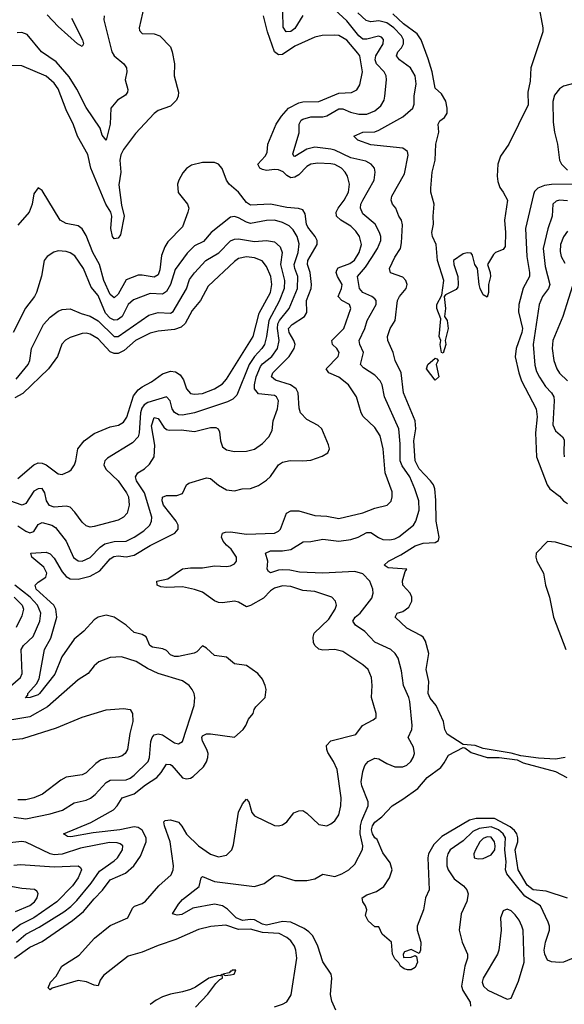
# Model space of a CAD drawing. Header units: inches. Extents: x 1694797 to 1849917, y 907313 to 1017959.
# Tile 191 of 256: x 1764259 to 1766974, y 943999 to 948911. Entities that reach past the tile are written whole.
import ezdxf

# ---------------------------------------------------------------- set-up
doc = ezdxf.new("R2010")
doc.units = ezdxf.units.IN
doc.header["$MEASUREMENT"] = 0
doc.layers.add('B7964', color=7, linetype='Continuous')

msp = doc.modelspace()

# ---------------------------------------------------------------- linework, layer by layer
at = {"layer": 'B7964', "color": 5}
for points, elevation in [([(1764879.7, 948980.3), (1764854.6, 948870), (1764856.7, 948856.7), (1764870, 948842.6), (1764930, 948840.3), (1764957.3, 948830), (1765010, 948774.8), (1765019.5, 948750), (1765030.3, 948690.3), (1765029, 948630), (1765050.2, 948550), (1765048.6, 948530), (1765040.2, 948510), (1765010, 948479.5), (1764950, 948458.5), (1764930, 948442.7), (1764836.6, 948343.4), (1764776.6, 948263.4), (1764762.9, 948237.1), (1764757.4, 948210), (1764762.3, 948150), (1764752.8, 948087.2), (1764765.7, 947985.7), (1764779.2, 947930), (1764761.6, 947838.4), (1764750, 947821.6), (1764730, 947817.2), (1764722.1, 947830), (1764712.8, 947870), (1764718.9, 947930), (1764712.9, 947950), (1764688.2, 947990), (1764612.9, 948170), (1764598.7, 948238.7), (1764546.8, 948330), (1764526.4, 948386.4), (1764490, 948460.3), (1764450, 948565.7), (1764430, 948593.3), (1764390, 948628.7), (1764270, 948679.9), (1764170, 948684.7)], 680), ([(1765835.6, 943970), (1765815.2, 944015.2), (1765808.3, 944048.3), (1765814.8, 944130), (1765812.7, 944150), (1765770, 944211.5), (1765745.6, 944290), (1765720.4, 944340.4), (1765701.3, 944361.3), (1765677.7, 944377.7), (1765610, 944409.9), (1765570, 944412.9), (1765490, 944394.6), (1765470, 944398.6), (1765430, 944420.7), (1765410, 944423.3), (1765370, 944418.3), (1765337.8, 944430), (1765294.8, 944474.8), (1765270.7, 944490.7), (1765230, 944499), (1765121.4, 944478.6), (1765067.9, 944447.9), (1765043.5, 944443.5), (1765020.9, 944450), (1765050, 944499.5), (1765070, 944522.3), (1765153.6, 944586.4), (1765163.1, 944630), (1765170, 944636.9), (1765230, 944612.8), (1765430, 944587.2), (1765478.3, 944601.7), (1765530, 944640.3), (1765550, 944642.4), (1765630, 944617.8), (1765690, 944617), (1765730, 944625), (1765770, 944648.2), (1765830, 944637.5), (1765865.1, 944650), (1765899.6, 944670), (1765930, 944698), (1765968.9, 944771.1), (1765969.8, 944790.2), (1765956.5, 944850), (1765958.1, 944890), (1765964, 944916), (1765995.8, 944990), (1765996, 945010), (1765964.6, 945090), (1765962.1, 945110), (1765970, 945160.7), (1765979.8, 945190), (1765995.8, 945210), (1766030, 945226.4), (1766050, 945224.1), (1766090, 945200.5), (1766130, 945184.2), (1766170, 945184.1), (1766190, 945192.2), (1766209.3, 945210.7), (1766221.5, 945230), (1766227, 945250), (1766222.6, 945282.6), (1766195.8, 945330), (1766214.6, 945370), (1766216.5, 945390), (1766203.5, 945510), (1766198.9, 945530), (1766172.2, 945590), (1766163.4, 945663.4), (1766146.1, 945726.1), (1766130.9, 945750), (1766109.3, 945769.3), (1766030, 945806.1), (1765979.2, 945859.2), (1765932.8, 945890), (1765919.2, 945910), (1765931.8, 945930), (1765955.7, 945950), (1766015.1, 946024.9), (1766020.9, 946050), (1766019.6, 946070), (1766004.9, 946110), (1765970, 946147.5), (1765930, 946158.7), (1765770, 946149.4), (1765654.2, 946154.2), (1765605.6, 946165.6), (1765570, 946166.9), (1765550, 946165.1), (1765510, 946152.4), (1765498.9, 946158.9), (1765493.5, 946170), (1765496.2, 946210), (1765484.7, 946250), (1765510, 946261.8), (1765570, 946260.8), (1765610, 946268.6), (1765672.9, 946307.1), (1765710, 946307.2), (1765770, 946319.9), (1765850, 946309.2), (1765910, 946318.2), (1765946.6, 946330), (1765990, 946353.4), (1766010, 946352.8), (1766047.2, 946327.2), (1766070, 946318.5), (1766103.7, 946316.3), (1766130, 946321.5), (1766150, 946332), (1766221.8, 946390), (1766233.9, 946410), (1766250, 946463.8), (1766249.3, 946510), (1766229.8, 946570.2), (1766204.7, 946630), (1766165.5, 946685.5), (1766155.8, 946710), (1766155.7, 946795.7), (1766149.3, 946870), (1766077.9, 947030), (1766065.9, 947090), (1766055.9, 947110), (1766030, 947138.4), (1765973.9, 947173.9), (1765957.7, 947190), (1765973.2, 947250), (1765954.2, 947290), (1765951.4, 947310), (1765979, 947370), (1765991.5, 947410), (1766037, 947490), (1766036.8, 947510), (1766030, 947518.2), (1766015.1, 947530), (1765970.3, 947550.3), (1765953.7, 947570), (1765943, 947630), (1765983.8, 947676.2), (1766015.3, 947724.7), (1766042.4, 947770), (1766058.9, 947810), (1766059.3, 947830), (1766053.5, 947850), (1766031.2, 947890), (1765970, 947942.8), (1765958.3, 947970), (1765960.1, 947990), (1765969.5, 948010), (1766026, 948110), (1766031.4, 948150), (1766027.2, 948170), (1766011.9, 948190), (1765984.5, 948204.5), (1765910, 948221.8), (1765830, 948259.5), (1765810, 948264.7), (1765730, 948275.3), (1765690, 948264.9), (1765630, 948228.6), (1765625.1, 948230), (1765621.4, 948241.4), (1765653.1, 948346.9), (1765652.9, 948390), (1765662.5, 948410), (1765670, 948415.3), (1765710, 948425.6), (1765770, 948425.5), (1765789.5, 948430.5), (1765850, 948466.3), (1765870, 948466.5), (1765909, 948449), (1765950, 948439.4), (1765990, 948440.1), (1766030, 948456.4), (1766058.9, 948481.1), (1766075.4, 948510), (1766080.2, 948530), (1766088.1, 948610), (1766085.8, 948630), (1766077, 948650), (1766038.5, 948690), (1766030.7, 948710), (1766034.1, 948730), (1766070.5, 948790), (1766072.7, 948812.7), (1766062.8, 948822.8), (1766048.3, 948828.3), (1765990, 948814.2), (1765970, 948814), (1765950, 948831), (1765890, 948905.8), (1765830, 948959.9)], 660), ([(1765670, 948932), (1765630, 948867), (1765610, 948852.4), (1765587.4, 948850), (1765572.7, 948872.7), (1765570.6, 948950)], 660), ([(1766846.6, 948986.6), (1766868.2, 948870), (1766868.2, 948850), (1766807.2, 948670), (1766803.7, 948603.7), (1766792.8, 948550), (1766794.3, 948485.7), (1766697.3, 948290), (1766656.3, 948230), (1766643.8, 948190), (1766639.1, 948130), (1766643.4, 948103.4), (1766653, 948073), (1766670, 948051), (1766690.4, 948010), (1766675.8, 947910), (1766681.3, 947850), (1766679.9, 947780.1), (1766670, 947765.2), (1766632, 947750), (1766620.7, 947739.3), (1766592, 947690), (1766604.7, 947650), (1766606, 947630), (1766596, 947590), (1766596, 947550), (1766590, 947526), (1766570, 947538), (1766555.3, 947570), (1766549.3, 947589.3), (1766542, 947670), (1766528.7, 947690), (1766516.4, 947736.4), (1766510, 947746), (1766490, 947748), (1766470, 947742), (1766422, 947710), (1766422.8, 947690), (1766443.7, 947630), (1766446, 947590), (1766444, 947576), (1766435.3, 947564.7), (1766381.2, 947538.8), (1766374.9, 947530), (1766382, 947470), (1766377.1, 947430), (1766390.2, 947410.2), (1766396.1, 947370), (1766380.5, 947310), (1766383.8, 947290), (1766370, 947246.6), (1766362, 947250), (1766356.2, 947290), (1766358, 947310), (1766349.8, 947330), (1766359.1, 947419.1), (1766338.7, 947470), (1766339.6, 947490), (1766363.2, 947536.8), (1766374, 947610), (1766341.8, 947710), (1766335.3, 947790), (1766316.9, 947830), (1766314.3, 947850), (1766322, 947890), (1766320.5, 947930), (1766326.3, 947990), (1766309.7, 948050), (1766309.7, 948070), (1766315.6, 948150), (1766329.9, 948210.1), (1766333.6, 948290), (1766348.9, 948350), (1766345.7, 948390), (1766353.7, 948406.3), (1766377.6, 948422.4), (1766390, 948443.8), (1766390.9, 948470), (1766383.7, 948503.7), (1766361.7, 948541.7), (1766329.9, 948570), (1766316.3, 948650), (1766295.8, 948715.8), (1766260.6, 948810), (1766240.6, 948840.6), (1766173.4, 948890), (1766119.9, 948939.9)], 620), ([(1764679.3, 948930), (1764678.9, 948910), (1764718.9, 948750), (1764729.7, 948729.7), (1764778.6, 948690), (1764791.3, 948670), (1764793.6, 948650), (1764784, 948610), (1764798.3, 948561.7), (1764797, 948550), (1764785.9, 948534.1), (1764746, 948510), (1764713.7, 948470), (1764710.2, 948390.2), (1764690, 948309.7), (1764670, 948335.1), (1764659.4, 948370), (1764590, 948473.5), (1764544, 948564), (1764505.6, 948625.6), (1764440.5, 948700.5), (1764367, 948750), (1764296.3, 948836.3), (1764270, 948846.8), (1764245.4, 948845.4)], 660), ([(1764517.6, 948917.6), (1764572.4, 948810), (1764577.3, 948790), (1764570, 948776.2), (1764547.1, 948790), (1764450, 948876.4), (1764395.3, 948935.3)], 640), ([(1765530, 943987.7), (1765570, 944000.2), (1765590, 944012.1), (1765612.8, 944047.2), (1765641.1, 944230), (1765636.5, 944270), (1765628.5, 944290), (1765610, 944315.6), (1765590, 944332.7), (1765552.3, 944352.3), (1765470, 944357.3), (1765410, 944374.5), (1765350, 944371.8), (1765286.2, 944393.8), (1765212, 944388), (1765150, 944372.7), (1765038, 944322), (1764950, 944293.4), (1764870, 944259.4), (1764799.9, 944240.1), (1764677.1, 944142.9), (1764660.4, 944119.6), (1764650, 944092), (1764630, 944095.4), (1764592, 944112), (1764550, 944117.6), (1764420.8, 944079.2), (1764410, 944071.6), (1764401.4, 944081.4), (1764412.4, 944110), (1764440.3, 944139.7), (1764468.5, 944190), (1764555.2, 944244.8), (1764630.9, 944330), (1764710, 944392.2), (1764798.1, 944430), (1764820.8, 944479.2), (1764831.5, 944488.5), (1764870, 944501.6), (1764886.2, 944513.8), (1764953.2, 944590), (1765014.1, 944645.9), (1765024.6, 944670), (1765025.4, 944690), (1765009.4, 944810), (1764980.1, 944890), (1764978.2, 944910), (1764983.6, 944916.4), (1765010, 944919.6), (1765050, 944908.3), (1765067.5, 944887.5), (1765090, 944848.3), (1765150, 944789.5), (1765210, 944748.3), (1765250, 944735.5), (1765290, 944742.7), (1765317.2, 944770), (1765325.3, 944794.7), (1765350, 944957.6), (1765370, 944999.7), (1765390, 945023.1), (1765401.1, 945010), (1765416.6, 944956.6), (1765430, 944940.2), (1765530, 944891.5), (1765550, 944888.9), (1765570, 944894.4), (1765591, 944909), (1765626.2, 944953.8), (1765650, 944964.9), (1765670, 944967), (1765690, 944953.4), (1765750, 944895.8), (1765789.5, 944890.5), (1765810, 944899.3), (1765830, 944914.9), (1765850, 944944.9), (1765860.7, 944990), (1765861.6, 945030), (1765841, 945170), (1765824.1, 945210), (1765795.1, 945255.1), (1765789.5, 945270), (1765789.4, 945290.6), (1765810, 945313.9), (1765934.5, 945345.5), (1765968.5, 945390), (1766022, 945418), (1766036.1, 945430), (1766037.1, 945450), (1766013, 945530), (1766016.2, 945590), (1766013.2, 945630), (1765996.5, 945670), (1765970, 945693.5), (1765870, 945758.8), (1765830, 945769.1), (1765770, 945766), (1765750.5, 945770.5), (1765730, 945789.8), (1765724, 945804), (1765721.3, 945830), (1765727.1, 945850), (1765799.7, 945920.3), (1765832.1, 945970), (1765838.5, 945990), (1765833.6, 946010), (1765815.1, 946030), (1765730, 946058.1), (1765670, 946063), (1765610, 946083.1), (1765570, 946086.5), (1765530, 946074.5), (1765510, 946061.2), (1765474.1, 946025.9), (1765410, 945988.3), (1765390, 945982.4), (1765350, 946006.1), (1765330, 946009.9), (1765270, 946002.4), (1765250, 946004.3), (1765230, 946011.7), (1765170, 946055.3), (1765130, 946069.3), (1765070, 946081.4), (1764990, 946079.1), (1764962.4, 946082.4), (1764944.2, 946090), (1764942.9, 946110), (1764998, 946122), (1765070, 946171.4), (1765110, 946177), (1765170, 946176.4), (1765230, 946187.2), (1765290, 946183.5), (1765310, 946187.1), (1765330, 946197.3), (1765340.3, 946210), (1765340.2, 946230), (1765313.1, 946270), (1765289.4, 946289.4), (1765273.3, 946310), (1765264.9, 946330), (1765270.5, 946349.5), (1765284.8, 946355.2), (1765310, 946356.5), (1765390, 946344.2), (1765530, 946349.1), (1765550, 946358.9), (1765559.5, 946370), (1765589.9, 946450), (1765610, 946461.7), (1765650, 946460.8), (1765730, 946438.4), (1765790, 946433.6), (1765850, 946422), (1765970, 946451), (1766030, 946473.9), (1766090.5, 946489.5), (1766111.5, 946508.5), (1766116.7, 946530), (1766116, 946556), (1766080.8, 946650), (1766070.6, 946770.6), (1766055.6, 946835.6), (1766030, 946876), (1765971.6, 946931.6), (1765961.8, 946950), (1765937.8, 947030), (1765898.2, 947090), (1765850, 947127.6), (1765800.4, 947150), (1765787.7, 947170), (1765846.3, 947230), (1765852.5, 947250), (1765839.8, 947270), (1765818.7, 947290), (1765815.9, 947310), (1765875.6, 947370), (1765909.3, 947470), (1765903.9, 947490), (1765865.5, 947510), (1765846.4, 947530), (1765863, 947570), (1765866.4, 947590), (1765843.5, 947630), (1765836.4, 947650), (1765839.4, 947660.6), (1765847.1, 947672.9), (1765904.6, 947695.4), (1765928.2, 947711.8), (1765952.3, 947750), (1765962.8, 947790), (1765952.9, 947830), (1765935.7, 947855.7), (1765910, 947880.7), (1765859.4, 947910), (1765838.3, 947930), (1765837.3, 947950), (1765846.7, 947970), (1765877.5, 948010), (1765898.2, 948050), (1765902.6, 948090), (1765893.9, 948130), (1765882.5, 948150), (1765862.7, 948170), (1765830, 948187.6), (1765810, 948192.4), (1765744.7, 948195.3), (1765710, 948190.5), (1765690, 948177.7), (1765650, 948137), (1765630, 948125.3), (1765610, 948122.3), (1765590, 948133.4), (1765572, 948152), (1765550, 948161), (1765530, 948163.6), (1765490, 948158.1), (1765470, 948163.3), (1765456.8, 948170), (1765445.9, 948190), (1765483.2, 948230), (1765492, 948248), (1765495.9, 948290), (1765537.9, 948390), (1765564.7, 948430), (1765599.6, 948470), (1765650, 948496.1), (1765670, 948500.5), (1765750, 948501.9), (1765850, 948543.9), (1765912.9, 948547.1), (1765939.3, 948560.7), (1765954.2, 948585.8), (1765968.4, 948650), (1765954.2, 948730), (1765944.5, 948744.5), (1765890, 948809.4), (1765850, 948832.1), (1765830, 948833.4), (1765767.5, 948832.5), (1765730, 948824.2), (1765630, 948779.2), (1765570, 948736.9), (1765550, 948735.4), (1765530, 948749.9), (1765494.3, 948850), (1765475.2, 948930)], 680), ([(1766979.5, 945230), (1766930, 945222.4), (1766846.6, 945226.6), (1766758.2, 945238.2), (1766710, 945251.9), (1766570, 945275.6), (1766530, 945291.2), (1766470, 945294.6), (1766390, 945347.4), (1766379.1, 945370), (1766371.7, 945410), (1766335.5, 945490), (1766306.3, 945526.3), (1766296.4, 945550), (1766298.2, 945610), (1766285.4, 945670), (1766299.5, 945750), (1766282.7, 945810), (1766270.7, 945830.7), (1766259.8, 945839.8), (1766190, 945876.2), (1766131.6, 945930), (1766140.9, 945950), (1766170, 945958.5), (1766199, 945981), (1766214.2, 946010), (1766213.5, 946030), (1766205.7, 946050), (1766168.9, 946090), (1766168.2, 946111.8), (1766181.1, 946158.9), (1766189, 946170), (1766096.3, 946176.3), (1766077, 946190), (1766097.6, 946210), (1766158.7, 946241.3), (1766230, 946286.3), (1766270, 946299.4), (1766330, 946302.2), (1766346.6, 946313.4), (1766350.4, 946329.6), (1766334.8, 946410), (1766334.4, 946514.4), (1766328.3, 946570), (1766321.8, 946590), (1766307.9, 946610), (1766250, 946670), (1766231.3, 946710), (1766223.6, 946810), (1766234.1, 946870), (1766230, 946909.7), (1766172.1, 947050), (1766160.9, 947150), (1766131.8, 947210), (1766121.5, 947250), (1766094.8, 947310), (1766092.7, 947330), (1766105.8, 947370), (1766130.4, 947410), (1766143.1, 947510), (1766152.2, 947530), (1766185.1, 947570), (1766190.9, 947590), (1766184.2, 947610), (1766170, 947627.1), (1766108.5, 947648.5), (1766103.5, 947670), (1766130, 947726.7), (1766157, 947770), (1766162.6, 947797.4), (1766167.7, 947887.7), (1766162.8, 947910), (1766149, 947930), (1766134, 947970), (1766117.6, 947990), (1766110.8, 948010.8), (1766114.5, 948030), (1766178.1, 948141.9), (1766195.7, 948235.7), (1766192.5, 948252.5), (1766169.9, 948269.9), (1766010, 948286.4), (1765944.7, 948310), (1765924.5, 948330), (1765970, 948349.3), (1766029.1, 948350.9), (1766050, 948359.3), (1766170, 948426.3), (1766218.4, 948470), (1766226.5, 948490), (1766226.2, 948530), (1766235.4, 948590), (1766230.4, 948630), (1766207.7, 948670), (1766152.5, 948710), (1766137, 948730), (1766144.7, 948750), (1766162.7, 948770), (1766172.6, 948790), (1766172.5, 948810), (1766162.9, 948830), (1766124.1, 948870), (1766090, 948895.2), (1766050, 948905.6), (1766010, 948900.1), (1765986.1, 948906.1), (1765945.5, 948945.5)], 640), ([(1767026.7, 948593.3), (1766970, 948579.8), (1766950, 948566.6), (1766925, 948535), (1766917.5, 948502.5), (1766919, 948399), (1766925.2, 948350), (1766941.1, 948290), (1766950.2, 948210.2), (1766960.3, 948190), (1766990, 948160.8)], 640), ([(1764232.5, 944230), (1764310, 944284.1), (1764370, 944312.9), (1764521.9, 944418.1), (1764577.6, 944462.4), (1764630, 944525.9), (1764672, 944568), (1764710, 944620.6), (1764787, 944653), (1764828.2, 944690), (1764861.6, 944738.4), (1764888.7, 944810), (1764889.1, 944830), (1764870, 944868.6), (1764850, 944882.1), (1764830, 944885.4), (1764758.7, 944870), (1764625, 944855), (1764514.1, 944834.1), (1764497, 944837), (1764477, 944850), (1764613.7, 944906.3), (1764726.5, 944970), (1764745.2, 944990), (1764769, 945030), (1764830, 945048.6), (1764885.2, 945094.8), (1764942.3, 945130), (1764964.7, 945155.3), (1764990, 945196.5), (1765010, 945195.6), (1765017.1, 945190), (1765070, 945129.6), (1765090, 945124.4), (1765110, 945127.6), (1765123.8, 945136.2), (1765175.8, 945184.2), (1765191, 945209), (1765197.4, 945230), (1765198.9, 945250), (1765192.3, 945270), (1765170, 945312.3), (1765166.9, 945330), (1765170, 945338.9), (1765190, 945349.2), (1765210, 945348.5), (1765330, 945331.8), (1765372.9, 945370), (1765386.6, 945390), (1765399, 945421), (1765423.6, 945450), (1765428, 945470), (1765436.8, 945483.2), (1765482.6, 945530), (1765487.1, 945570), (1765483.5, 945590), (1765470, 945620.7), (1765445.6, 945650), (1765390, 945689.8), (1765330, 945698.4), (1765290, 945731.2), (1765230, 945739.5), (1765190, 945775.5), (1765170, 945787.6), (1765141.9, 945758.1), (1765128.9, 945751.1), (1765050, 945733.8), (1765030, 945734.6), (1765010, 945743.4), (1764990, 945764), (1764972.8, 945772.8), (1764920.8, 945780.8), (1764907, 945790), (1764890, 945832.8), (1764870, 945844.3), (1764830, 945854.8), (1764790, 945891.3), (1764730, 945930.4), (1764690, 945939.7), (1764650, 945930.3), (1764630, 945916.6), (1764578.6, 945861.4), (1764530, 945820.1), (1764468, 945732), (1764434.6, 945645.4), (1764358.1, 945550), (1764350, 945543.2), (1764310.3, 945530), (1764288.1, 945528.1), (1764299.3, 945540.7), (1764299.4, 945550), (1764342.7, 945597.3), (1764356.3, 945623.7), (1764382, 945770), (1764413.5, 945826.5), (1764444.3, 945930), (1764438.9, 945970), (1764428.2, 945990), (1764341.2, 946070), (1764335.7, 946090), (1764350, 946105), (1764389.8, 946130), (1764393.9, 946150), (1764379.3, 946179.3), (1764319.8, 946230), (1764314.5, 946250), (1764390, 946255.5), (1764410, 946246.5), (1764430, 946224.6), (1764470, 946157.3), (1764490, 946133.3), (1764510, 946122.2), (1764550, 946120.3), (1764610, 946135.6), (1764658.2, 946161.8), (1764710, 946221.1), (1764727.3, 946232.7), (1764750, 946236), (1764790, 946231.9), (1764830, 946240.1), (1764910, 946288.2), (1765032.1, 946350), (1765048.9, 946370), (1765049.1, 946390), (1765038.4, 946410), (1764975.7, 946490), (1764968.5, 946510), (1764970.6, 946529.4), (1764990, 946538), (1765042.5, 946537.5), (1765070, 946547), (1765089.9, 946590), (1765101.5, 946598.5), (1765190, 946626.2), (1765210, 946622.7), (1765250, 946588.8), (1765290, 946565.8), (1765330, 946561.3), (1765368, 946570), (1765410, 946572.7), (1765450, 946588.1), (1765490, 946613.8), (1765510, 946632.6), (1765549.8, 946690), (1765570, 946703.5), (1765607.5, 946712.5), (1765670, 946710.2), (1765710, 946713.8), (1765767.2, 946732.8), (1765795.4, 946750), (1765803.1, 946770), (1765798.5, 946790), (1765765.2, 946870), (1765747.1, 946887.1), (1765690, 946916.5), (1765659.5, 946950), (1765652.7, 946972.7), (1765647.9, 947050), (1765636.9, 947070), (1765608.8, 947088.8), (1765533.5, 947113.5), (1765514.9, 947130), (1765520.8, 947150), (1765602.5, 947230), (1765626.7, 947270), (1765631.6, 947290), (1765625.9, 947310), (1765601.7, 947350), (1765598.9, 947370), (1765616.7, 947390), (1765679.5, 947430), (1765691.1, 947450), (1765689.2, 947510), (1765712.7, 947570), (1765714.5, 947590), (1765707.6, 947650), (1765693.9, 947690), (1765694.8, 947710), (1765742.9, 947790), (1765742.3, 947810), (1765732.3, 947830), (1765695.2, 947875.2), (1765689, 947890), (1765682.6, 947942.6), (1765670, 947963), (1765649.5, 947969.5), (1765590, 947973.8), (1765510, 947990.8), (1765410, 947985.5), (1765390, 947999.2), (1765350, 948049.8), (1765303.1, 948090), (1765290.5, 948110.5), (1765268.2, 948168.2), (1765249.8, 948189.8), (1765230, 948197.6), (1765170, 948199.1), (1765115.4, 948184.6), (1765091.1, 948168.9), (1765072.9, 948147.1), (1765052.1, 948110), (1765046.3, 948090), (1765049.5, 948049.5), (1765094.9, 947990), (1765101.7, 947970), (1765096.9, 947950), (1765070, 947877.4), (1764996.6, 947803.4), (1764982.3, 947777.7), (1764965.6, 947734.4), (1764957.4, 947662.6), (1764950, 947638.4), (1764930, 947626.1), (1764870, 947636.6), (1764850, 947635.8), (1764790, 947613.4), (1764750, 947542), (1764730, 947523.2), (1764710, 947539.9), (1764678.1, 947610), (1764657, 947690), (1764624.2, 947750), (1764590, 947834.2), (1764570, 947867.4), (1764550, 947882.3), (1764490, 947894), (1764461.3, 947910), (1764370, 948059.3), (1764350, 948072.7), (1764330, 948042), (1764320.8, 947990), (1764306.7, 947950), (1764250, 947885.1)], 720), ([(1767031.3, 948090), (1766910, 948089.2), (1766875.5, 948084.5), (1766842.8, 948070), (1766826.6, 948053.4), (1766820.7, 948039.3), (1766780.8, 947870), (1766788, 947730), (1766801.6, 947650), (1766800.1, 947630), (1766770, 947571), (1766747.3, 947490), (1766746.8, 947453.2), (1766766.3, 947370), (1766763.3, 947350), (1766734.4, 947270), (1766728.8, 947228.8), (1766746.9, 947150), (1766761.3, 947110), (1766834.6, 946970), (1766839.5, 946930), (1766831.1, 946850), (1766835, 946730), (1766889.6, 946590), (1766902.5, 946570), (1766950, 946534.4), (1766970.2, 946510), (1766990, 946497.8)], 640), ([(1766990, 948008), (1766950, 948010.9), (1766934.2, 948005.8), (1766916.9, 947990), (1766913.4, 947930), (1766892, 947868), (1766868.7, 947770), (1766879.5, 947679.5), (1766902.6, 947590), (1766895.9, 947570), (1766865.1, 947530), (1766848.8, 947490), (1766818.8, 947290), (1766827.7, 947187.7), (1766836.1, 947156.1), (1766850, 947127.5), (1766880.3, 947080.3), (1766910.8, 947050), (1766922.3, 947030), (1766924.6, 947010), (1766916.8, 946890), (1766930, 946859.4), (1766965.8, 946830), (1766974.6, 946814.6), (1766971.3, 946750), (1766974.5, 946730)], 660), ([(1764250, 946385.5), (1764290, 946358.9), (1764310, 946350.9), (1764330, 946358.4), (1764350, 946392.3), (1764370, 946403.5), (1764419.7, 946390), (1764437.3, 946377.3), (1764490.1, 946310.1), (1764527.8, 946227.8), (1764550, 946211.5), (1764570, 946209.1), (1764610, 946228.4), (1764659.5, 946280.5), (1764683.4, 946296.6), (1764730, 946308.5), (1764790, 946310.1), (1764830, 946329.6), (1764878.4, 946361.6), (1764907.8, 946390), (1764916.7, 946410), (1764917.8, 946430), (1764881.1, 946550), (1764841.8, 946610), (1764835.4, 946630), (1764847.1, 946650), (1764881.1, 946670), (1764906.7, 946693.3), (1764929.9, 946730.1), (1764932.2, 946787.8), (1764915.5, 946884.5), (1764930, 946926.4), (1764950, 946921.8), (1764977.8, 946877.8), (1764990, 946867.2), (1765004, 946864), (1765064.7, 946864.7), (1765130, 946856.8), (1765210, 946876.8), (1765236.6, 946876.6), (1765249.2, 946869.2), (1765254.8, 946854.8), (1765260.2, 946810), (1765270, 946780.4), (1765290, 946765.2), (1765330, 946757.2), (1765390, 946758.5), (1765430, 946769.3), (1765470, 946797.5), (1765501.8, 946830), (1765518.1, 946861.9), (1765522.5, 946910), (1765543.6, 946970), (1765549.2, 947010), (1765539.4, 947030), (1765530, 947036.4), (1765450, 947044.1), (1765430.4, 947070), (1765429, 947090), (1765437.4, 947130), (1765459.8, 947180.2), (1765470, 947194), (1765516.6, 947230), (1765543.9, 947270), (1765553.3, 947310), (1765543.5, 947370), (1765546.5, 947393.5), (1765554.5, 947410), (1765602.6, 947470), (1765643.6, 947570), (1765645.2, 947630), (1765630.3, 947670), (1765627.9, 947690), (1765646.8, 947750), (1765651.9, 947791.9), (1765642.1, 947830), (1765622.1, 947862.1), (1765602.5, 947882.5), (1765570, 947899.7), (1765530, 947910.3), (1765490.1, 947909.9), (1765410, 947894), (1765390, 947900.2), (1765350, 947923), (1765330, 947928.7), (1765310, 947925), (1765212.7, 947850), (1765175.8, 947804.2), (1765130, 947782.8), (1765093.3, 947746.7), (1765034.6, 947665.4), (1765010.1, 947590), (1764990, 947554.3), (1764970, 947541), (1764910, 947545.4), (1764827, 947513), (1764800.4, 947490), (1764770.5, 947429.5), (1764746.9, 947413.1), (1764730, 947412.1), (1764710, 947421.3), (1764687.2, 947447.2), (1764650, 947534.2), (1764615.8, 947575.8), (1764576.7, 947670), (1764533.4, 947733.4), (1764510, 947748.3), (1764490, 947754.9), (1764450, 947757.7), (1764428.6, 947751.4), (1764395.8, 947730), (1764380.2, 947710), (1764367.8, 947632.2), (1764342.4, 947550), (1764332.7, 947530), (1764287.4, 947472.6), (1764225.5, 947350)], 740), ([(1766990, 947856.5), (1766970, 947826.8), (1766955.7, 947790), (1766954.2, 947754.2), (1766959.3, 947730), (1766977.1, 947697.1)], 680), ([(1764241.8, 947118.2), (1764300.1, 947190), (1764309.6, 947210), (1764317.9, 947270), (1764377.5, 947390), (1764410, 947427.5), (1764450, 947456.5), (1764470, 947465.7), (1764510, 947469), (1764565.1, 947445.1), (1764610, 947431.4), (1764650, 947407.9), (1764730, 947331.3), (1764750, 947330.4), (1764903.3, 947436.7), (1764950, 947449.5), (1765010, 947446.6), (1765024.5, 947455.5), (1765090, 947568.9), (1765105.8, 947614.2), (1765130, 947647.9), (1765186.6, 947710), (1765251.6, 947748.4), (1765310, 947807.4), (1765330, 947816.4), (1765350, 947818.4), (1765430, 947804.4), (1765490, 947809.9), (1765530, 947802), (1765557, 947777), (1765567.5, 947750), (1765559.1, 947690), (1765579.9, 947610), (1765577.1, 947570), (1765553.1, 947506.9), (1765500.3, 947410), (1765489.9, 947330), (1765478.7, 947290), (1765466.6, 947270), (1765429.8, 947230.2), (1765403.8, 947190), (1765341.5, 947038.5), (1765321.3, 947018.7), (1765294.6, 947005.4), (1765130, 946949.2), (1765070, 946938.2), (1765050, 946940.1), (1765030, 946951.1), (1765019.8, 946970), (1765009.5, 947009.5), (1764990, 947030.2), (1764897.9, 947002.1), (1764879.1, 946990), (1764867.6, 946972.4), (1764861.6, 946950), (1764855.2, 946850), (1764849.9, 946830), (1764820.7, 946799.3), (1764696.1, 946723.9), (1764683.8, 946710), (1764678.9, 946690), (1764688.5, 946668.5), (1764750, 946610.6), (1764791.9, 946550), (1764800.7, 946530), (1764805.4, 946490), (1764794.6, 946450), (1764776.8, 946430), (1764750, 946414.6), (1764630, 946382.4), (1764610, 946380.2), (1764590, 946386.2), (1764570, 946404), (1764533.9, 946453.9), (1764510, 946478.6), (1764490, 946484.3), (1764430, 946478.5), (1764406.7, 946486.7), (1764391.8, 946510), (1764384.1, 946550), (1764370, 946571.5), (1764350, 946570.7), (1764330, 946558.7), (1764290, 946498), (1764270.9, 946489.1), (1764210, 946511.1)], 760), ([(1764250, 946622.3), (1764328.9, 946691.1), (1764350, 946699.9), (1764370, 946698.7), (1764390, 946690.6), (1764450, 946645), (1764470, 946642.2), (1764503.3, 946656.7), (1764514.7, 946665.3), (1764531.4, 946690), (1764538.8, 946710), (1764548.6, 946770), (1764580.2, 946810), (1764630, 946846.2), (1764710, 946879.5), (1764751.4, 946888.6), (1764776.5, 946903.5), (1764792.2, 946927.8), (1764826.2, 947033.8), (1764850, 947064.7), (1764870, 947079.4), (1764915.3, 947104.7), (1764970, 947144), (1765010, 947158.4), (1765034.9, 947154.9), (1765059.3, 947139.3), (1765075.1, 947115.1), (1765090.9, 947070), (1765110, 947046.3), (1765130, 947042.1), (1765170, 947045.9), (1765230.8, 947070), (1765270, 947094.1), (1765290, 947117.7), (1765422.1, 947330), (1765453.3, 947446.7), (1765509.6, 947550), (1765515.9, 947590), (1765510.9, 947630), (1765490, 947679.3), (1765467.6, 947707.6), (1765430, 947722.5), (1765390, 947728.2), (1765350, 947718.9), (1765330, 947705.4), (1765199.1, 947580.9), (1765159.8, 947510), (1765119.3, 947460.7), (1765084.4, 947395.6), (1765063.1, 947376.9), (1765030, 947365.2), (1764950, 947356.7), (1764910, 947347.2), (1764836.3, 947310), (1764779.4, 947260.6), (1764750, 947245.7), (1764730, 947245.5), (1764710, 947253.6), (1764650, 947319.4), (1764610, 947342), (1764590, 947346.9), (1764570, 947345.4), (1764510, 947325.2), (1764487, 947313), (1764468.4, 947291.6), (1764446.9, 947230), (1764402.2, 947170), (1764274.1, 947045.9), (1764234.9, 947025.1)], 780), ([(1767023.3, 947610), (1766966.9, 947430), (1766917, 947310), (1766913.2, 947270), (1766922.3, 947210), (1766936.8, 947170), (1766950, 947147.1), (1766990.1, 947110.1)], 680), ([(1767030, 946274), (1766930, 946305.3), (1766890, 946308.5), (1766834.7, 946250), (1766832.4, 946230), (1766838.2, 946210), (1766870.2, 946150), (1766880.5, 946090), (1766900.5, 946030), (1766921.4, 945930), (1766982.6, 945770)], 640), ([(1764213.6, 945586.4), (1764263.4, 945630), (1764270.5, 945650), (1764266, 945770), (1764277.9, 945790), (1764325.4, 945834.6), (1764359, 945910), (1764363.6, 945950), (1764348.2, 945990), (1764310.6, 946030), (1764235, 946090)], 740), ([(1764230.9, 946030), (1764271.3, 945990), (1764276.9, 945970), (1764270, 945937.4), (1764241.8, 945878.2)], 760), ([(1764230, 944933.4), (1764290, 944925.3), (1764410.3, 944949.7), (1764471.9, 944968.1), (1764530, 945004.8), (1764590, 945017.4), (1764612, 945028), (1764634.2, 945045.8), (1764690, 945106), (1764710, 945117.5), (1764790, 945118.9), (1764810, 945127.1), (1764830, 945142.7), (1764898.6, 945210), (1764905.7, 945230), (1764912.1, 945310), (1764918.8, 945330), (1764930, 945343), (1764950, 945349.4), (1764970, 945344.1), (1765030, 945304.1), (1765050, 945298.6), (1765070, 945310.4), (1765128.6, 945490), (1765131.5, 945530), (1765128.2, 945550), (1765118.3, 945570), (1765103.1, 945590), (1765070, 945612.5), (1764950, 945649.9), (1764895.3, 945675.3), (1764838.9, 945710), (1764767.1, 945732.9), (1764710.2, 945729.8), (1764652.9, 945707.1), (1764630, 945687), (1764600.4, 945650), (1764550, 945617.6), (1764396.9, 945483.1), (1764310, 945433.4), (1764190, 945413.6)], 740), ([(1764210, 945318.2), (1764274.2, 945325.8), (1764442.3, 945377.7), (1764570, 945432.5), (1764690, 945468.8), (1764775.6, 945475.6), (1764810, 945469.3), (1764820.5, 945450), (1764823.1, 945410), (1764807.8, 945350), (1764796.3, 945270), (1764785.3, 945250), (1764770, 945238.5), (1764750, 945231.6), (1764690, 945225.9), (1764662, 945218), (1764638.6, 945201.4), (1764590, 945153.8), (1764570, 945144), (1764490, 945131.7), (1764463.2, 945116.8), (1764372.4, 945047.6), (1764330, 945029), (1764290, 945020.1), (1764250, 945020.1)], 760), ([(1766990.7, 944529.3), (1766883.3, 944563.3), (1766819.7, 944570), (1766790, 944594.2), (1766744.2, 944670), (1766729.9, 944770), (1766742.1, 944810), (1766742.6, 944830), (1766737.8, 944850), (1766725.8, 944865.8), (1766704.6, 944884.6), (1766625.8, 944925.8), (1766534.2, 944925.8), (1766501.9, 944918.1), (1766363.9, 944836.1), (1766323.4, 944796.6), (1766296.5, 944750), (1766293.8, 944730), (1766299.8, 944570), (1766282, 944530), (1766271.8, 944470), (1766241.1, 944390), (1766240.7, 944370), (1766258.2, 944310), (1766258, 944270), (1766250, 944252.7), (1766210, 944273.6), (1766178, 944262), (1766171.3, 944250), (1766172.7, 944232.7), (1766210, 944234), (1766230, 944242.8), (1766238, 944238), (1766243.1, 944210), (1766230, 944183), (1766210, 944171.8), (1766192.1, 944172.1), (1766176.5, 944176.5), (1766158, 944190), (1766150, 944206), (1766130, 944226), (1766118, 944250), (1766113.2, 944310), (1766066, 944350), (1766050, 944386), (1766030, 944386), (1765996.4, 944416.4), (1765983.1, 944443.1), (1765989.2, 944470), (1765983.7, 944490), (1765969.6, 944510), (1765966, 944530), (1765990, 944546), (1766037.6, 944562.4), (1766073.7, 944586.3), (1766103.2, 944630), (1766116.5, 944670), (1766105.8, 944705.8), (1766070, 944754.8), (1766041.4, 944821.4), (1766030, 944829.9), (1766017.8, 944850), (1766012.9, 944870), (1766017.8, 944890), (1766030, 944908.8), (1766064.9, 944935.1), (1766116, 944990), (1766170, 945022.4), (1766243.3, 945076.7), (1766291.3, 945130), (1766358.5, 945181.5), (1766376.1, 945203.9), (1766397, 945243), (1766470, 945280.4), (1766479, 945279), (1766510, 945255.2), (1766590, 945230.3), (1766650.3, 945230.3), (1766738.6, 945218.6), (1766770, 945204), (1766930, 945161.1), (1766987.4, 945130)], 640), ([(1767030, 944234), (1766970, 944209.7), (1766950, 944207.8), (1766911.3, 944211.3), (1766890, 944219.5), (1766876.8, 944250), (1766873.8, 944270), (1766880.6, 944310), (1766899.9, 944370), (1766900.2, 944390), (1766893.6, 944410), (1766855.6, 944490), (1766778.2, 944538.2), (1766688.5, 944650), (1766682, 944670), (1766684.5, 944710), (1766678.4, 944770), (1766681.8, 944830), (1766669.9, 944850), (1766646.2, 944870), (1766610, 944884.5), (1766550, 944876.5), (1766519, 944861), (1766470, 944815), (1766405.9, 944770), (1766393.3, 944750), (1766388.3, 944730), (1766388.7, 944690), (1766394.5, 944670), (1766425.2, 944625.2), (1766471.3, 944590), (1766489.2, 944570), (1766495.6, 944550), (1766488, 944512), (1766460.2, 944450), (1766450.2, 944370), (1766465.2, 944310), (1766491, 944250), (1766491, 944230), (1766478.2, 944190), (1766461.4, 944090), (1766468.5, 944068.5), (1766504.5, 944010), (1766506.7, 943990)], 660), ([(1764243.4, 944310), (1764290, 944349.3), (1764356.2, 944383.8), (1764479.1, 944460.9), (1764513.1, 944486.9), (1764543.3, 944516.7), (1764615.8, 944604.2), (1764657.2, 944662.8), (1764730, 944715.1), (1764745.9, 944730), (1764772, 944770), (1764773.6, 944790), (1764759.9, 944799.9), (1764744.9, 944804.9), (1764706.6, 944806.6), (1764562, 944778), (1764470, 944748.9), (1764430, 944745.7), (1764410, 944750.8), (1764290, 944808), (1764268.7, 944811.3), (1764210, 944805.4)], 740), ([(1764230, 944694.1), (1764262.9, 944697.1), (1764430, 944685.6), (1764550.9, 944690.9), (1764562, 944682), (1764566.3, 944670), (1764549.9, 944630), (1764521.9, 944590), (1764443.9, 944510), (1764330, 944430.7), (1764262.1, 944397.9), (1764138, 944302)], 760), ([(1764237.9, 944462.1), (1764310, 944492.9), (1764331.9, 944510), (1764346.3, 944530), (1764351.4, 944551.4), (1764344, 944564), (1764332, 944572), (1764270, 944577.3), (1764110, 944605.7)], 780), ([(1765135.2, 943984.8), (1765197, 944050), (1765237.4, 944102.6), (1765256.6, 944123.4), (1765269.4, 944130), (1765268, 944148), (1765258, 944142), (1765250, 944143.6), (1765201.3, 944130), (1765135.3, 944084.7), (1765110, 944073.4), (1765070, 944061), (1765010, 944050.6), (1764970, 944036.2), (1764939.2, 944020.8), (1764910, 943998.7)], 720)]:
    msp.add_lwpolyline(points, dxfattribs=dict(at, elevation=elevation))
for points, elevation in [([(1766330, 947113.3), (1766287.7, 947170), (1766294.7, 947190), (1766330, 947221.6), (1766339.5, 947219.5), (1766344.9, 947210), (1766336, 947190), (1766348.4, 947130)], 620), ([(1766590, 944835.1), (1766570, 944825.8), (1766552.9, 944810), (1766530.8, 944770), (1766523.5, 944750), (1766525.3, 944730), (1766544.6, 944724.6), (1766570, 944726.1), (1766610, 944744.5), (1766627.8, 944770), (1766630.5, 944790), (1766626.1, 944810), (1766610, 944833.3)], 680), ([(1766690, 944474.7), (1766670, 944465.1), (1766655.6, 944430), (1766660.2, 944370), (1766648.7, 944270), (1766641.9, 944250), (1766570.1, 944130), (1766564.4, 944110), (1766570.8, 944090), (1766593.5, 944070), (1766690, 944025), (1766710, 944030.6), (1766745.6, 944114.4), (1766774.2, 944210), (1766768.8, 944368.8), (1766763.1, 944390), (1766750, 944418.7), (1766730, 944446.3), (1766710, 944465.1)], 680), ([(1765337.2, 944170), (1765318, 944170), (1765316, 944164), (1765310, 944164), (1765303.4, 944156.6), (1765272, 944150), (1765284, 944144), (1765310, 944146), (1765328.7, 944150)], 720)]:
    msp.add_lwpolyline(points, close=True, dxfattribs=dict(at, elevation=elevation))

doc.saveas('drawing.dxf')
